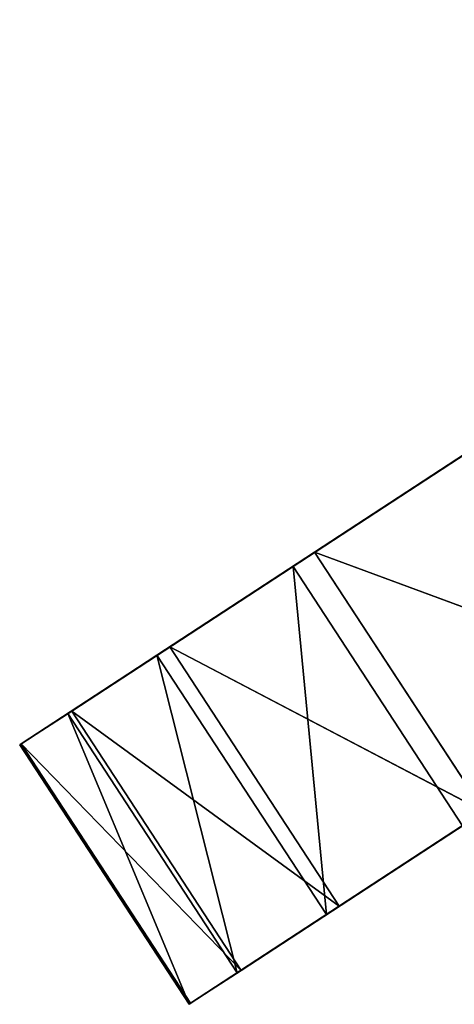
# Model space of a CAD drawing. Extents: x 258 to 535, y -74 to 276.
# Tile 5 of 201: x 277 to 286, y 59 to 79. Entities that reach past the tile are written whole.
import ezdxf

# ---------------------------------------------------------------- set-up
doc = ezdxf.new("R2010")
doc.units = 0
doc.header["$LTSCALE"] = 25.4
doc.layers.get('0').update_dxf_attribs({"color": 13, "linetype": 'CONTINUOUS'})

# ---------------------------------------------------------------- blocks, each defined once
blk = doc.blocks.new('IKA-C-4173_STL_1')
at = {"color": 33}
for p, q in [((99.439, 1338.526, 141.638), (102.898, 1348.707, 143.898)), ((99.439, 1338.526, 141.638), (102.898, 1348.707, 143.898)), ((96.695, 1327.467, 139.845), (99.439, 1338.526, 141.638)), ((96.695, 1327.467, 139.845), (99.439, 1338.526, 141.638)), ((99.439, 1338.526, 141.638), (100.113, 1327.467, 134.613)), ((99.439, 1338.526, 141.638), (100.113, 1327.467, 134.613)), ((99.439, 1338.526, 141.638), (102.857, 1338.526, 136.406)), ((99.439, 1338.526, 141.638), (102.857, 1338.526, 136.406)), ((99.439, 1338.526, 141.638), (118.663, 1333.471, 154.198)), ((99.439, 1338.526, 141.638), (118.663, 1333.471, 154.198)), ((99.439, 1338.526, 141.638), (116.008, 1323.515, 152.464)), ((99.439, 1338.526, 141.638), (116.008, 1323.515, 152.464)), ((102.857, 1338.526, 136.406), (100.113, 1327.467, 134.613)), ((102.857, 1338.526, 136.406), (100.113, 1327.467, 134.613)), ((100.113, 1327.467, 134.613), (122.082, 1333.471, 148.966)), ((100.113, 1327.467, 134.613), (122.082, 1333.471, 148.966)), ((94.895, 1316.511, 138.669), (96.695, 1327.467, 139.845)), ((94.895, 1316.511, 138.669), (96.695, 1327.467, 139.845)), ((96.695, 1327.467, 139.845), (98.313, 1316.511, 133.437)), ((96.695, 1327.467, 139.845), (98.313, 1316.511, 133.437)), ((96.695, 1327.467, 139.845), (100.113, 1327.467, 134.613)), ((96.695, 1327.467, 139.845), (100.113, 1327.467, 134.613)), ((96.695, 1327.467, 139.845), (116.008, 1323.515, 152.464)), ((96.695, 1327.467, 139.845), (116.008, 1323.515, 152.464)), ((96.695, 1327.467, 139.845), (114.183, 1313.204, 151.271)), ((96.695, 1327.467, 139.845), (114.183, 1313.204, 151.271)), ((100.113, 1327.467, 134.613), (98.313, 1316.511, 133.437)), ((100.113, 1327.467, 134.613), (98.313, 1316.511, 133.437)), ((100.113, 1327.467, 134.613), (119.427, 1323.515, 147.231)), ((100.113, 1327.467, 134.613), (119.427, 1323.515, 147.231)), ((98.313, 1316.511, 133.437), (119.427, 1323.515, 147.231)), ((98.313, 1316.511, 133.437), (119.427, 1323.515, 147.231)), ((93.925, 1304.709, 138.036), (94.895, 1316.511, 138.669)), ((93.925, 1304.709, 138.036), (94.895, 1316.511, 138.669)), ((94.895, 1316.511, 138.669), (97.343, 1304.709, 132.804)), ((94.895, 1316.511, 138.669), (97.343, 1304.709, 132.804)), ((94.895, 1316.511, 138.669), (98.313, 1316.511, 133.437)), ((94.895, 1316.511, 138.669), (98.313, 1316.511, 133.437)), ((94.895, 1316.511, 138.669), (114.183, 1313.204, 151.271)), ((94.895, 1316.511, 138.669), (114.183, 1313.204, 151.271)), ((94.895, 1316.511, 138.669), (113.226, 1302.598, 150.646)), ((94.895, 1316.511, 138.669), (113.226, 1302.598, 150.646)), ((98.313, 1316.511, 133.437), (97.343, 1304.709, 132.804)), ((98.313, 1316.511, 133.437), (97.343, 1304.709, 132.804)), ((98.313, 1316.511, 133.437), (117.601, 1313.204, 146.039)), ((98.313, 1316.511, 133.437), (117.601, 1313.204, 146.039)), ((97.343, 1304.709, 132.804), (117.601, 1313.204, 146.039)), ((97.343, 1304.709, 132.804), (117.601, 1313.204, 146.039)), ((93.956, 1292.997, 138.056), (93.925, 1304.709, 138.036)), ((93.925, 1304.709, 138.036), (97.374, 1292.997, 132.824)), ((93.925, 1304.709, 138.036), (97.374, 1292.997, 132.824)), ((93.925, 1304.709, 138.036), (97.343, 1304.709, 132.804)), ((93.925, 1304.709, 138.036), (97.343, 1304.709, 132.804)), ((93.925, 1304.709, 138.036), (113.226, 1302.598, 150.646)), ((93.925, 1304.709, 138.036), (113.226, 1302.598, 150.646)), ((93.925, 1304.709, 138.036), (113.179, 1291.748, 150.615)), ((93.925, 1304.709, 138.036), (113.179, 1291.748, 150.615)), ((93.956, 1292.997, 138.056), (93.925, 1304.709, 138.036)), ((97.343, 1304.709, 132.804), (97.374, 1292.997, 132.824)), ((97.343, 1304.709, 132.804), (97.374, 1292.997, 132.824)), ((97.343, 1304.709, 132.804), (116.645, 1302.598, 145.414)), ((97.343, 1304.709, 132.804), (116.645, 1302.598, 145.414)), ((97.374, 1292.997, 132.824), (116.645, 1302.598, 145.414)), ((97.374, 1292.997, 132.824), (116.645, 1302.598, 145.414)), ((94.974, 1281.536, 138.721), (93.956, 1292.997, 138.056)), ((93.956, 1292.997, 138.056), (98.392, 1281.536, 133.489)), ((93.956, 1292.997, 138.056), (98.392, 1281.536, 133.489)), ((93.956, 1292.997, 138.056), (97.374, 1292.997, 132.824)), ((93.956, 1292.997, 138.056), (97.374, 1292.997, 132.824)), ((93.956, 1292.997, 138.056), (113.179, 1291.748, 150.615)), ((93.956, 1292.997, 138.056), (113.179, 1291.748, 150.615)), ((93.956, 1292.997, 138.056), (114.079, 1280.705, 151.203)), ((93.956, 1292.997, 138.056), (114.079, 1280.705, 151.203)), ((94.974, 1281.536, 138.721), (93.956, 1292.997, 138.056)), ((97.374, 1292.997, 132.824), (98.392, 1281.536, 133.489)), ((97.374, 1292.997, 132.824), (98.392, 1281.536, 133.489)), ((97.374, 1292.997, 132.824), (116.597, 1291.748, 145.383)), ((97.374, 1292.997, 132.824), (116.597, 1291.748, 145.383)), ((98.392, 1281.536, 133.489), (116.597, 1291.748, 145.383)), ((98.392, 1281.536, 133.489), (116.597, 1291.748, 145.383)), ((96.951, 1270.357, 140.013), (94.974, 1281.536, 138.721)), ((94.974, 1281.536, 138.721), (100.37, 1270.357, 134.781)), ((94.974, 1281.536, 138.721), (100.37, 1270.357, 134.781)), ((94.974, 1281.536, 138.721), (98.392, 1281.536, 133.489)), ((94.974, 1281.536, 138.721), (98.392, 1281.536, 133.489)), ((94.974, 1281.536, 138.721), (114.079, 1280.705, 151.203)), ((94.974, 1281.536, 138.721), (114.079, 1280.705, 151.203)), ((96.951, 1270.357, 140.013), (94.974, 1281.536, 138.721)), ((98.392, 1281.536, 133.489), (100.37, 1270.357, 134.781)), ((98.392, 1281.536, 133.489), (100.37, 1270.357, 134.781)), ((98.392, 1281.536, 133.489), (117.497, 1280.705, 145.971)), ((98.392, 1281.536, 133.489), (117.497, 1280.705, 145.971)), ((114.079, 1280.705, 151.203), (96.951, 1270.357, 140.013)), ((114.079, 1280.705, 151.203), (96.951, 1270.357, 140.013)), ((100.37, 1270.357, 134.781), (117.497, 1280.705, 145.971)), ((100.37, 1270.357, 134.781), (117.497, 1280.705, 145.971)), ((99.875, 1259.42, 141.924), (96.951, 1270.357, 140.013)), ((96.951, 1270.357, 140.013), (103.294, 1259.42, 136.691)), ((96.951, 1270.357, 140.013), (103.294, 1259.42, 136.691)), ((96.951, 1270.357, 140.013), (100.37, 1270.357, 134.781)), ((96.951, 1270.357, 140.013), (100.37, 1270.357, 134.781)), ((96.951, 1270.357, 140.013), (115.922, 1269.707, 152.407)), ((96.951, 1270.357, 140.013), (115.922, 1269.707, 152.407)), ((99.875, 1259.42, 141.924), (96.951, 1270.357, 140.013)), ((100.37, 1270.357, 134.781), (103.294, 1259.42, 136.691)), ((100.37, 1270.357, 134.781), (103.294, 1259.42, 136.691)), ((100.37, 1270.357, 134.781), (119.34, 1269.707, 147.175)), ((100.37, 1270.357, 134.781), (119.34, 1269.707, 147.175)), ((99.875, 1259.42, 141.924), (115.922, 1269.707, 152.407)), ((99.875, 1259.42, 141.924), (115.922, 1269.707, 152.407)), ((103.756, 1248.662, 144.459), (99.875, 1259.42, 141.924)), ((99.875, 1259.42, 141.924), (107.174, 1248.662, 139.226)), ((99.875, 1259.42, 141.924), (107.174, 1248.662, 139.226)), ((99.875, 1259.42, 141.924), (103.294, 1259.42, 136.691)), ((99.875, 1259.42, 141.924), (103.294, 1259.42, 136.691)), ((99.875, 1259.42, 141.924), (118.825, 1258.359, 154.304)), ((103.756, 1248.662, 144.459), (99.875, 1259.42, 141.924)), ((99.875, 1259.42, 141.924), (118.825, 1258.359, 154.304))]:
    blk.add_line(p, q, dxfattribs=at)
mesh = blk.add_polyface(dxfattribs=at)
corners = [(102.898, 1348.707, 143.898), (102.857, 1338.526, 136.406), (99.439, 1338.526, 141.638)]
mesh.append_faces([[corners[k] for k in face] for face in [(0, 1, 2)]], dxfattribs={"color": 33})
mesh = blk.add_polyface(dxfattribs=at)
corners = [(118.663, 1333.471, 154.198), (102.898, 1348.707, 143.898), (99.439, 1338.526, 141.638)]
mesh.append_faces([[corners[k] for k in face] for face in [(0, 1, 2)]], dxfattribs={"color": 33})
mesh = blk.add_polyface(dxfattribs=at)
corners = [(99.439, 1338.526, 141.638), (100.113, 1327.467, 134.613), (96.695, 1327.467, 139.845)]
mesh.append_faces([[corners[k] for k in face] for face in [(0, 1, 2)]], dxfattribs={"color": 33})
mesh = blk.add_polyface(dxfattribs=at)
corners = [(116.008, 1323.515, 152.464), (99.439, 1338.526, 141.638), (96.695, 1327.467, 139.845)]
mesh.append_faces([[corners[k] for k in face] for face in [(0, 1, 2)]], dxfattribs={"color": 33})
mesh = blk.add_polyface(dxfattribs=at)
corners = [(102.857, 1338.526, 136.406), (100.113, 1327.467, 134.613), (99.439, 1338.526, 141.638)]
mesh.append_faces([[corners[k] for k in face] for face in [(0, 1, 2)]], dxfattribs={"color": 33})
mesh = blk.add_polyface(dxfattribs=at)
corners = [(118.663, 1333.471, 154.198), (99.439, 1338.526, 141.638), (116.008, 1323.515, 152.464)]
mesh.append_faces([[corners[k] for k in face] for face in [(0, 1, 2)]], dxfattribs={"color": 33})
mesh = blk.add_polyface(dxfattribs=at)
corners = [(122.082, 1333.471, 148.966), (100.113, 1327.467, 134.613), (102.857, 1338.526, 136.406)]
mesh.append_faces([[corners[k] for k in face] for face in [(0, 1, 2)]], dxfattribs={"color": 33})
mesh = blk.add_polyface(dxfattribs=at)
corners = [(122.082, 1333.471, 148.966), (119.427, 1323.515, 147.231), (100.113, 1327.467, 134.613)]
mesh.append_faces([[corners[k] for k in face] for face in [(0, 1, 2)]], dxfattribs={"color": 33})
mesh = blk.add_polyface(dxfattribs=at)
corners = [(96.695, 1327.467, 139.845), (98.313, 1316.511, 133.437), (94.895, 1316.511, 138.669)]
mesh.append_faces([[corners[k] for k in face] for face in [(0, 1, 2)]], dxfattribs={"color": 33})
mesh = blk.add_polyface(dxfattribs=at)
corners = [(114.183, 1313.204, 151.271), (96.695, 1327.467, 139.845), (94.895, 1316.511, 138.669)]
mesh.append_faces([[corners[k] for k in face] for face in [(0, 1, 2)]], dxfattribs={"color": 33})
mesh = blk.add_polyface(dxfattribs=at)
corners = [(100.113, 1327.467, 134.613), (98.313, 1316.511, 133.437), (96.695, 1327.467, 139.845)]
mesh.append_faces([[corners[k] for k in face] for face in [(0, 1, 2)]], dxfattribs={"color": 33})
mesh = blk.add_polyface(dxfattribs=at)
corners = [(116.008, 1323.515, 152.464), (96.695, 1327.467, 139.845), (114.183, 1313.204, 151.271)]
mesh.append_faces([[corners[k] for k in face] for face in [(0, 1, 2)]], dxfattribs={"color": 33})
mesh = blk.add_polyface(dxfattribs=at)
corners = [(119.427, 1323.515, 147.231), (98.313, 1316.511, 133.437), (100.113, 1327.467, 134.613)]
mesh.append_faces([[corners[k] for k in face] for face in [(0, 1, 2)]], dxfattribs={"color": 33})
mesh = blk.add_polyface(dxfattribs=at)
corners = [(119.427, 1323.515, 147.231), (117.601, 1313.204, 146.039), (98.313, 1316.511, 133.437)]
mesh.append_faces([[corners[k] for k in face] for face in [(0, 1, 2)]], dxfattribs={"color": 33})
mesh = blk.add_polyface(dxfattribs=at)
corners = [(94.895, 1316.511, 138.669), (97.343, 1304.709, 132.804), (93.925, 1304.709, 138.036)]
mesh.append_faces([[corners[k] for k in face] for face in [(0, 1, 2)]], dxfattribs={"color": 33})
mesh = blk.add_polyface(dxfattribs=at)
corners = [(113.226, 1302.598, 150.646), (94.895, 1316.511, 138.669), (93.925, 1304.709, 138.036)]
mesh.append_faces([[corners[k] for k in face] for face in [(0, 1, 2)]], dxfattribs={"color": 33})
mesh = blk.add_polyface(dxfattribs=at)
corners = [(98.313, 1316.511, 133.437), (97.343, 1304.709, 132.804), (94.895, 1316.511, 138.669)]
mesh.append_faces([[corners[k] for k in face] for face in [(0, 1, 2)]], dxfattribs={"color": 33})
mesh = blk.add_polyface(dxfattribs=at)
corners = [(114.183, 1313.204, 151.271), (94.895, 1316.511, 138.669), (113.226, 1302.598, 150.646)]
mesh.append_faces([[corners[k] for k in face] for face in [(0, 1, 2)]], dxfattribs={"color": 33})
mesh = blk.add_polyface(dxfattribs=at)
corners = [(117.601, 1313.204, 146.039), (97.343, 1304.709, 132.804), (98.313, 1316.511, 133.437)]
mesh.append_faces([[corners[k] for k in face] for face in [(0, 1, 2)]], dxfattribs={"color": 33})
mesh = blk.add_polyface(dxfattribs=at)
corners = [(117.601, 1313.204, 146.039), (116.645, 1302.598, 145.414), (97.343, 1304.709, 132.804)]
mesh.append_faces([[corners[k] for k in face] for face in [(0, 1, 2)]], dxfattribs={"color": 33})
mesh = blk.add_polyface(dxfattribs=at)
corners = [(93.925, 1304.709, 138.036), (97.374, 1292.997, 132.824), (93.956, 1292.997, 138.056)]
mesh.append_faces([[corners[k] for k in face] for face in [(0, 1, 2)]], dxfattribs={"color": 33})
mesh = blk.add_polyface(dxfattribs=at)
corners = [(97.343, 1304.709, 132.804), (97.374, 1292.997, 132.824), (93.925, 1304.709, 138.036)]
mesh.append_faces([[corners[k] for k in face] for face in [(0, 1, 2)]], dxfattribs={"color": 33})
mesh = blk.add_polyface(dxfattribs=at)
corners = [(113.226, 1302.598, 150.646), (93.925, 1304.709, 138.036), (113.179, 1291.748, 150.615)]
mesh.append_faces([[corners[k] for k in face] for face in [(0, 1, 2)]], dxfattribs={"color": 33})
mesh = blk.add_polyface(dxfattribs=at)
corners = [(113.179, 1291.748, 150.615), (93.925, 1304.709, 138.036), (93.956, 1292.997, 138.056)]
mesh.append_faces([[corners[k] for k in face] for face in [(0, 1, 2)]], dxfattribs={"color": 33})
mesh = blk.add_polyface(dxfattribs=at)
corners = [(116.645, 1302.598, 145.414), (97.374, 1292.997, 132.824), (97.343, 1304.709, 132.804)]
mesh.append_faces([[corners[k] for k in face] for face in [(0, 1, 2)]], dxfattribs={"color": 33})
mesh = blk.add_polyface(dxfattribs=at)
corners = [(116.645, 1302.598, 145.414), (116.597, 1291.748, 145.383), (97.374, 1292.997, 132.824)]
mesh.append_faces([[corners[k] for k in face] for face in [(0, 1, 2)]], dxfattribs={"color": 33})
mesh = blk.add_polyface(dxfattribs=at)
corners = [(93.956, 1292.997, 138.056), (98.392, 1281.536, 133.489), (94.974, 1281.536, 138.721)]
mesh.append_faces([[corners[k] for k in face] for face in [(0, 1, 2)]], dxfattribs={"color": 33})
mesh = blk.add_polyface(dxfattribs=at)
corners = [(97.374, 1292.997, 132.824), (98.392, 1281.536, 133.489), (93.956, 1292.997, 138.056)]
mesh.append_faces([[corners[k] for k in face] for face in [(0, 1, 2)]], dxfattribs={"color": 33})
mesh = blk.add_polyface(dxfattribs=at)
corners = [(114.079, 1280.705, 151.203), (113.179, 1291.748, 150.615), (93.956, 1292.997, 138.056)]
mesh.append_faces([[corners[k] for k in face] for face in [(0, 1, 2)]], dxfattribs={"color": 33})
mesh = blk.add_polyface(dxfattribs=at)
corners = [(114.079, 1280.705, 151.203), (93.956, 1292.997, 138.056), (94.974, 1281.536, 138.721)]
mesh.append_faces([[corners[k] for k in face] for face in [(0, 1, 2)]], dxfattribs={"color": 33})
mesh = blk.add_polyface(dxfattribs=at)
corners = [(116.597, 1291.748, 145.383), (98.392, 1281.536, 133.489), (97.374, 1292.997, 132.824)]
mesh.append_faces([[corners[k] for k in face] for face in [(0, 1, 2)]], dxfattribs={"color": 33})
mesh = blk.add_polyface(dxfattribs=at)
corners = [(117.497, 1280.705, 145.971), (98.392, 1281.536, 133.489), (116.597, 1291.748, 145.383)]
mesh.append_faces([[corners[k] for k in face] for face in [(0, 1, 2)]], dxfattribs={"color": 33})
mesh = blk.add_polyface(dxfattribs=at)
corners = [(94.974, 1281.536, 138.721), (100.37, 1270.357, 134.781), (96.951, 1270.357, 140.013)]
mesh.append_faces([[corners[k] for k in face] for face in [(0, 1, 2)]], dxfattribs={"color": 33})
mesh = blk.add_polyface(dxfattribs=at)
corners = [(98.392, 1281.536, 133.489), (100.37, 1270.357, 134.781), (94.974, 1281.536, 138.721)]
mesh.append_faces([[corners[k] for k in face] for face in [(0, 1, 2)]], dxfattribs={"color": 33})
mesh = blk.add_polyface(dxfattribs=at)
corners = [(114.079, 1280.705, 151.203), (94.974, 1281.536, 138.721), (96.951, 1270.357, 140.013)]
mesh.append_faces([[corners[k] for k in face] for face in [(0, 1, 2)]], dxfattribs={"color": 33})
mesh = blk.add_polyface(dxfattribs=at)
corners = [(117.497, 1280.705, 145.971), (100.37, 1270.357, 134.781), (98.392, 1281.536, 133.489)]
mesh.append_faces([[corners[k] for k in face] for face in [(0, 1, 2)]], dxfattribs={"color": 33})
mesh = blk.add_polyface(dxfattribs=at)
corners = [(115.922, 1269.707, 152.407), (114.079, 1280.705, 151.203), (96.951, 1270.357, 140.013)]
mesh.append_faces([[corners[k] for k in face] for face in [(0, 1, 2)]], dxfattribs={"color": 33})
mesh = blk.add_polyface(dxfattribs=at)
corners = [(119.34, 1269.707, 147.175), (100.37, 1270.357, 134.781), (117.497, 1280.705, 145.971)]
mesh.append_faces([[corners[k] for k in face] for face in [(0, 1, 2)]], dxfattribs={"color": 33})
mesh = blk.add_polyface(dxfattribs=at)
corners = [(96.951, 1270.357, 140.013), (103.294, 1259.42, 136.691), (99.875, 1259.42, 141.924)]
mesh.append_faces([[corners[k] for k in face] for face in [(0, 1, 2)]], dxfattribs={"color": 33})
mesh = blk.add_polyface(dxfattribs=at)
corners = [(100.37, 1270.357, 134.781), (103.294, 1259.42, 136.691), (96.951, 1270.357, 140.013)]
mesh.append_faces([[corners[k] for k in face] for face in [(0, 1, 2)]], dxfattribs={"color": 33})
mesh = blk.add_polyface(dxfattribs=at)
corners = [(115.922, 1269.707, 152.407), (96.951, 1270.357, 140.013), (99.875, 1259.42, 141.924)]
mesh.append_faces([[corners[k] for k in face] for face in [(0, 1, 2)]], dxfattribs={"color": 33})
mesh = blk.add_polyface(dxfattribs=at)
corners = [(119.34, 1269.707, 147.175), (103.294, 1259.42, 136.691), (100.37, 1270.357, 134.781)]
mesh.append_faces([[corners[k] for k in face] for face in [(0, 1, 2)]], dxfattribs={"color": 33})
mesh = blk.add_polyface(dxfattribs=at)
corners = [(118.825, 1258.359, 154.304), (115.922, 1269.707, 152.407), (99.875, 1259.42, 141.924)]
mesh.append_faces([[corners[k] for k in face] for face in [(0, 1, 2)]], dxfattribs={"color": 33})
mesh = blk.add_polyface(dxfattribs=at)
corners = [(99.875, 1259.42, 141.924), (107.174, 1248.662, 139.226), (103.756, 1248.662, 144.459)]
mesh.append_faces([[corners[k] for k in face] for face in [(0, 1, 2)]], dxfattribs={"color": 33})
mesh = blk.add_polyface(dxfattribs=at)
corners = [(103.294, 1259.42, 136.691), (107.174, 1248.662, 139.226), (99.875, 1259.42, 141.924)]
mesh.append_faces([[corners[k] for k in face] for face in [(0, 1, 2)]], dxfattribs={"color": 33})
mesh = blk.add_polyface(dxfattribs=at)
corners = [(118.825, 1258.359, 154.304), (99.875, 1259.42, 141.924), (103.756, 1248.662, 144.459)]
mesh.append_faces([[corners[k] for k in face] for face in [(0, 1, 2)]], dxfattribs={"color": 33})

msp = doc.modelspace()

# ---------------------------------------------------------------- block references
at = {"color": 0, "extrusion": (0, 1, -3.88578e-16), "rotation": 180}
msp.add_blockref('IKA-C-4173_STL_1', (-183.454, 1725.197, -73.808), dxfattribs=at)

doc.saveas('drawing.dxf')
